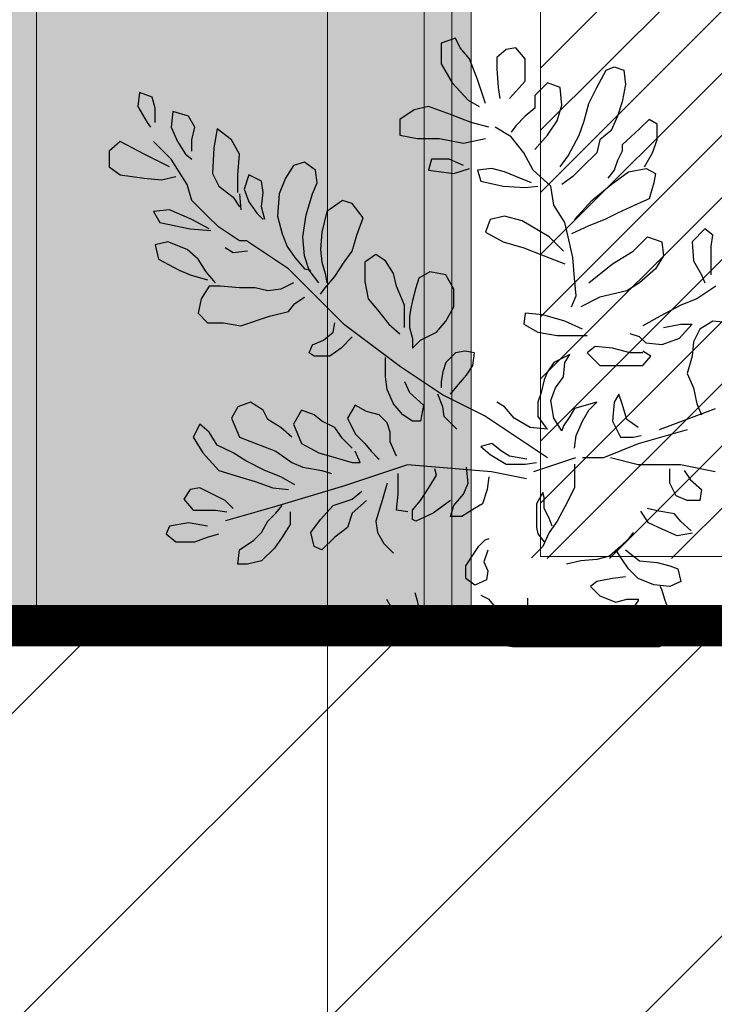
# Model space of a CAD drawing. Header units: centimetres. Extents: x 100159 to 737697, y -50084 to 234864.
# Tile 163 of 165: x 404478 to 404528, y -17889 to -17818. Entities that reach past the tile are written whole.
import ezdxf

# ---------------------------------------------------------------- set-up
doc = ezdxf.new("R2010")
doc.units = ezdxf.units.CM
doc.linetypes.add('ACAD_ISO10W100', pattern=[18, 12, -3, 0, -3])
doc.linetypes.add('CACHEX2', pattern=[19.05, 12.7, -6.35])
doc.layers.get('0').update_dxf_attribs({"lineweight": 5})
for name, color, linetype, lineweight in [('40', 8, 'CACHEX2', 5), ('DDL- MENUISERIES EXT', 8, 'Continuous', 5), ('DDL- STRUCTURE', 5, 'Continuous', 5), ('DDL-HACHURES', 252, 'Continuous', 13), ('DDL-HACHURES POCHAGE GRIS', 251, 'Continuous', 5), ('DDL-TRAIT AXES', 1, 'ACAD_ISO10W100', 5), ('DDL-TRAIT EPAIS', 7, 'Continuous', 5)]:
    doc.layers.add(name, color=color, linetype=linetype, lineweight=lineweight)
doc.layers.add('DDL- PAYSAGE', color=63, linetype='Continuous')

# ---------------------------------------------------------------- blocks, each defined once
blk = doc.blocks.new('fenetre facade est self')
h = blk.add_hatch(color=256)
h.dxf.hatch_style = 1
h.paths.add_polyline_path([(-1360.594, 8), (-1450.454, 8), (-1450.454, -353.858), (-1360.594, -353.858)])
at = {"layer": 'DDL- MENUISERIES EXT', "lineweight": 5, "true_color": 0x7aafdf}
h = blk.add_hatch(dxfattribs=at)
h.set_pattern_fill('ANSI31', color=143, angle=-1e-14)
h.paths.add_polyline_path([(-2052.073, 3), (-2188.079, 3), (-2188.079, -349), (-2052.073, -349)])
h.paths.add_polyline_path([(-1962.073, 3), (-2042.073, 3), (-2042.073, -349), (-1962.073, -349)])
h.paths.add_polyline_path([(-1772.073, 3.142), (-1952.073, 3.142), (-1952.073, -349), (-1772.073, -349)])
h.paths.add_polyline_path([(-1682.073, 3.116), (-1762.073, 3.116), (-1762.073, -349), (-1682.073, -349)])
h.paths.add_polyline_path([(-1557.454, 3.116), (-1672.073, 3.116), (-1672.073, -349), (-1557.454, -349)])
h.paths.add_polyline_path([(-1455.454, 3), (-1547.454, 3), (-1547.454, -349), (-1455.454, -349)])
h.paths.add_polyline_path([(-1122.044, 3), (-1355.594, 3), (-1355.594, -349), (-1122.044, -349)])
h.paths.add_polyline_path([(-948.044, 3.142), (-1112.044, 3.142), (-1112.044, -349), (-948.044, -349)])
h.paths.add_polyline_path([(-747.044, 3.142), (-938.044, 3.142), (-938.044, -349), (-747.044, -349)])
h.paths.add_polyline_path([(-557.044, 3.213), (-737.044, 3.213), (-737.044, -349), (-557.044, -349)])
h.paths.add_polyline_path([(-467.044, 3.142), (-547.044, 3.142), (-547.044, -349), (-467.044, -349)])
h.paths.add_polyline_path([(-277.044, 3.142), (-457.044, 3.142), (-457.044, -349), (-277.044, -349)])
h.paths.add_polyline_path([(-64.589, 3.142), (-267.044, 3.142), (-267.044, -349), (-64.589, -349)])
blk.add_lwpolyline([(-1450.454, 8), (-1360.594, 8), (-1360.594, -353.858), (-1450.454, -353.858)], close=True)
at = {"linetype": 'Continuous'}
for points in [[(-1117.044, -353.858), (-1117.044, 8), (-1360.594, 8), (-1360.594, -353.858)], [(-1122.044, -348.858), (-1122.044, 3), (-1355.594, 3), (-1355.594, -348.858)]]:
    blk.add_lwpolyline(points, close=True, dxfattribs=at)
blk = doc.blocks.new('ARBUST3')
at = {"color": 0}
for p, q in [((1.7325, 0.8809), (1.7391, 0.894)), ((1.7391, 0.894), (1.7588, 0.8875)), ((1.7588, 0.8875), (1.7588, 0.8589)), ((1.6426, 0.8655), (1.6558, 0.8809)), ((1.6558, 0.8809), (1.6689, 0.8787)), ((1.6689, 0.8787), (1.6821, 0.8677)), ((1.7194, 0.8655), (1.7325, 0.8809)), ((1.6426, 0.8348), (1.6426, 0.8655)), ((1.6821, 0.8677), (1.6821, 0.8523)), ((1.7084, 0.837), (1.7194, 0.8655)), ((1.7588, 0.8589), (1.7435, 0.8326)), ((1.5066, 0.8502), (1.5044, 0.8304)), ((1.5198, 0.8545), (1.5066, 0.8502)), ((1.5308, 0.8502), (1.5198, 0.8545)), ((1.5439, 0.826), (1.5308, 0.8502)), ((1.6821, 0.8523), (1.6799, 0.826)), ((1.5044, 0.8304), (1.5088, 0.8063)), ((1.5944, 0.826), (1.6119, 0.8326)), ((1.6119, 0.8326), (1.6294, 0.815)), ((1.6645, 0.8107), (1.6426, 0.8348)), ((1.6974, 0.8041), (1.7084, 0.837)), ((1.7435, 0.8326), (1.7216, 0.8085)), ((1.5549, 0.8041), (1.5439, 0.826)), ((1.5922, 0.8019), (1.5944, 0.826)), ((1.6799, 0.826), (1.6777, 0.8107)), ((2.158, 0.8128), (2.1755, 0.8194)), ((2.1755, 0.8194), (2.1777, 0.7997)), ((1.5088, 0.8063), (1.5154, 0.7865)), ((1.5615, 0.7799), (1.5549, 0.8041)), ((1.6294, 0.815), (1.6294, 0.7975)), ((1.7216, 0.8085), (1.7062, 0.7997)), ((2.1536, 0.7975), (2.158, 0.8128)), ((1.5987, 0.7799), (1.5922, 0.8019)), ((1.6294, 0.7975), (1.6426, 0.7865)), ((1.7457, 0.7887), (1.7764, 0.7997)), ((1.7764, 0.7997), (1.7961, 0.7953)), ((1.7961, 0.7953), (1.8159, 0.7821)), ((2.1076, 0.7865), (2.1295, 0.7931)), ((2.1295, 0.7931), (2.1317, 0.7711)), ((2.1536, 0.7777), (2.1536, 0.7975)), ((2.1777, 0.7997), (2.1646, 0.7777)), ((1.4606, 0.7755), (1.4715, 0.7821)), ((1.4606, 0.7536), (1.4606, 0.7755)), ((1.4715, 0.7821), (1.4847, 0.769)), ((1.5154, 0.7865), (1.5242, 0.7668)), ((1.568, 0.7602), (1.5615, 0.7799)), ((1.6119, 0.7602), (1.5987, 0.7799)), ((1.6426, 0.7865), (1.6558, 0.7733)), ((1.693, 0.7711), (1.7172, 0.7777)), ((1.7172, 0.7777), (1.7457, 0.7887)), ((1.8159, 0.7821), (1.8159, 0.7602)), ((2.0988, 0.7711), (2.1076, 0.7865)), ((2.1646, 0.7777), (2.1602, 0.7711)), ((1.4847, 0.769), (1.5088, 0.747)), ((1.5242, 0.7668), (1.5395, 0.7536)), ((1.6558, 0.7733), (1.6623, 0.7646)), ((1.6623, 0.758), (1.6843, 0.7711)), ((2.0483, 0.7536), (2.0681, 0.769)), ((2.0681, 0.769), (2.0725, 0.7426)), ((2.1032, 0.7536), (2.0988, 0.7711)), ((2.1317, 0.7711), (2.1229, 0.7514)), ((1.4671, 0.736), (1.4606, 0.7536)), ((1.5395, 0.7536), (1.5439, 0.736)), ((1.5834, 0.7316), (1.568, 0.7602)), ((1.6294, 0.7404), (1.6119, 0.7602)), ((1.6448, 0.736), (1.6623, 0.758)), ((1.7281, 0.7492), (1.6974, 0.7558)), ((1.761, 0.7558), (1.7281, 0.7492)), ((1.7917, 0.7558), (1.761, 0.7558)), ((1.8159, 0.7602), (1.7917, 0.7558)), ((2.0374, 0.7338), (2.0483, 0.7536)), ((2.1032, 0.7382), (2.1032, 0.7536)), ((2.1229, 0.7514), (2.1119, 0.7338)), ((2.1317, 0.7273), (2.1558, 0.7514)), ((2.169, 0.7338), (2.2019, 0.7514)), ((2.2019, 0.7514), (2.2172, 0.7382)), ((1.4781, 0.7163), (1.4671, 0.736)), ((1.5088, 0.747), (1.5088, 0.7382)), ((1.5088, 0.7382), (1.5154, 0.7251)), ((1.5439, 0.736), (1.5636, 0.7163)), ((1.6316, 0.7119), (1.6448, 0.736)), ((2.0725, 0.7426), (2.0747, 0.7075)), ((2.2172, 0.7382), (2.2172, 0.7163)), ((1.5154, 0.7251), (1.5198, 0.7119)), ((1.5944, 0.7163), (1.5834, 0.7316)), ((1.7281, 0.7185), (1.7479, 0.7273)), ((1.7479, 0.7273), (1.772, 0.7273)), ((1.772, 0.7273), (1.7764, 0.7119)), ((1.9321, 0.7119), (1.9475, 0.7229)), ((1.9475, 0.7229), (1.9628, 0.7185)), ((2.0396, 0.7053), (2.0374, 0.7338)), ((2.1119, 0.7338), (2.1032, 0.7273)), ((2.1097, 0.6921), (2.1317, 0.7273)), ((2.1339, 0.7163), (2.169, 0.7338)), ((1.4759, 0.7141), (1.4628, 0.7075)), ((1.4628, 0.7075), (1.465, 0.6943)), ((1.5, 0.7097), (1.4759, 0.7141)), ((1.5242, 0.6921), (1.5, 0.7097)), ((1.5198, 0.7119), (1.5286, 0.7009)), ((1.5636, 0.7163), (1.5768, 0.7031)), ((1.6075, 0.6899), (1.6316, 0.7119)), ((1.6558, 0.7031), (1.6711, 0.7097)), ((1.6711, 0.7097), (1.6887, 0.7141)), ((1.6887, 0.7141), (1.7084, 0.7119)), ((1.7084, 0.7119), (1.704, 0.6965)), ((1.7413, 0.7075), (1.7194, 0.7141)), ((1.7764, 0.7119), (1.7413, 0.7075)), ((1.9299, 0.6943), (1.9321, 0.7119)), ((1.9628, 0.7185), (1.9738, 0.7009)), ((2.0747, 0.7075), (2.0659, 0.6899)), ((2.2172, 0.7163), (2.2019, 0.7053)), ((1.465, 0.6943), (1.4715, 0.6724)), ((1.5768, 0.7031), (1.5922, 0.6921)), ((1.6338, 0.6943), (1.6558, 0.7031)), ((1.704, 0.6965), (1.6733, 0.6899)), ((1.9365, 0.679), (1.9299, 0.6943)), ((1.9738, 0.7009), (1.9825, 0.679)), ((2.0045, 0.6812), (2.0067, 0.6965)), ((2.0067, 0.6965), (2.0242, 0.7053)), ((2.0242, 0.7053), (2.0308, 0.6856)), ((2.0396, 0.6812), (2.0396, 0.7053)), ((2.1448, 0.6987), (2.1251, 0.7031)), ((2.169, 0.7009), (2.1448, 0.6987)), ((2.2019, 0.7053), (2.169, 0.7009)), ((1.5505, 0.6702), (1.5242, 0.6921)), ((1.6031, 0.6636), (1.6075, 0.6899)), ((1.6426, 0.6878), (1.6251, 0.6899)), ((1.6733, 0.6899), (1.6426, 0.6878)), ((2.0067, 0.6614), (2.0045, 0.6812)), ((2.0308, 0.6856), (2.0242, 0.668)), ((2.0659, 0.6899), (2.0461, 0.6746)), ((2.1032, 0.6702), (2.1097, 0.6921)), ((1.4715, 0.6724), (1.4913, 0.6636)), ((1.5746, 0.6439), (1.5505, 0.6702)), ((1.8817, 0.6658), (1.8948, 0.6702)), ((1.8948, 0.6702), (1.9167, 0.6548)), ((1.9453, 0.6504), (1.9365, 0.679)), ((1.9825, 0.679), (1.9847, 0.6483)), ((2.0242, 0.668), (2.0132, 0.6526)), ((2.0374, 0.679), (2.0352, 0.657)), ((2.0461, 0.6746), (2.0374, 0.6614)), ((2.0812, 0.6483), (2.1032, 0.6702)), ((1.4913, 0.6636), (1.5154, 0.6526)), ((1.5878, 0.6395), (1.6031, 0.6636)), ((1.8663, 0.6461), (1.8817, 0.6658)), ((1.9167, 0.6548), (1.9233, 0.6263)), ((2.0023, 0.6439), (2.0067, 0.6614)), ((2.1032, 0.6439), (2.1339, 0.657)), ((2.1339, 0.657), (2.1558, 0.6548)), ((2.1558, 0.6548), (2.147, 0.6395)), ((1.5154, 0.6526), (1.5329, 0.6439)), ((1.5329, 0.6439), (1.5549, 0.6351)), ((1.5834, 0.6197), (1.5878, 0.6395)), ((1.6097, 0.6197), (1.647, 0.6417)), ((1.647, 0.6417), (1.6711, 0.6483)), ((1.6711, 0.6483), (1.6909, 0.6439)), ((1.6909, 0.6439), (1.6974, 0.6263)), ((1.8751, 0.6219), (1.8663, 0.6461)), ((1.9496, 0.6197), (1.9453, 0.6504)), ((1.9847, 0.6483), (1.9782, 0.6241)), ((2.0132, 0.6526), (2.0045, 0.6439)), ((2.066, 0.6335), (2.0812, 0.6483)), ((2.079, 0.6307), (2.1032, 0.6439)), ((2.147, 0.6395), (2.1054, 0.6307)), ((1.3838, 0.6219), (1.3948, 0.6307)), ((1.3948, 0.6307), (1.4123, 0.6131)), ((1.5549, 0.6351), (1.579, 0.6241)), ((1.6974, 0.6263), (1.6733, 0.6131)), ((1.9233, 0.6263), (1.9255, 0.6022)), ((2.0371, 0.6142), (2.066, 0.6335)), ((2.1054, 0.6307), (2.0768, 0.6285)), ((1.386, 0.6066), (1.3838, 0.6219)), ((1.4123, 0.6131), (1.4101, 0.5868)), ((1.454, 0.6131), (1.4518, 0.5934)), ((1.4737, 0.6197), (1.454, 0.6131)), ((1.4935, 0.6), (1.4737, 0.6197)), ((1.5768, 0.5912), (1.5834, 0.6197)), ((1.59, 0.6), (1.6097, 0.6197)), ((1.6733, 0.6131), (1.6448, 0.6044)), ((1.8817, 0.6), (1.8751, 0.6219)), ((1.9475, 0.5934), (1.9496, 0.6197)), ((1.9695, 0.5755), (2.0274, 0.6142)), ((1.9782, 0.6241), (1.9716, 0.6066)), ((2.0274, 0.6142), (2.0371, 0.6142)), ((2.1097, 0.6022), (2.1361, 0.6131)), ((2.1361, 0.6131), (2.1536, 0.6088)), ((1.386, 0.589), (1.386, 0.6066)), ((1.522, 0.5824), (1.4935, 0.6)), ((1.6448, 0.6044), (1.6163, 0.5934)), ((1.8926, 0.5846), (1.8817, 0.6)), ((1.9255, 0.6022), (1.9233, 0.5846)), ((1.9716, 0.6066), (1.9606, 0.5912)), ((2.0264, 0.6), (2.0461, 0.5978)), ((2.0461, 0.5978), (2.0571, 0.6044)), ((2.0944, 0.589), (2.1097, 0.6022)), ((2.1536, 0.6088), (2.1492, 0.589)), ((1.386, 0.5671), (1.386, 0.589)), ((1.4101, 0.5868), (1.3992, 0.5671)), ((1.4518, 0.5934), (1.4628, 0.5758)), ((1.5746, 0.5627), (1.5768, 0.5912)), ((1.6163, 0.5934), (1.5878, 0.5824)), ((1.8246, 0.5692), (1.8356, 0.5868)), ((1.8356, 0.5868), (1.8488, 0.5956)), ((1.8488, 0.5956), (1.8641, 0.5846)), ((1.9409, 0.5736), (1.9475, 0.5934)), ((1.9606, 0.5912), (1.9475, 0.5758)), ((2.0834, 0.5714), (2.0944, 0.589)), ((2.1492, 0.589), (2.1207, 0.5736)), ((1.4628, 0.5758), (1.4847, 0.5561)), ((1.5549, 0.5561), (1.522, 0.5824)), ((1.7523, 0.5671), (1.7742, 0.5714)), ((1.7742, 0.5714), (1.7895, 0.5627)), ((1.8641, 0.5846), (1.8641, 0.5583)), ((1.9058, 0.5649), (1.8926, 0.5846)), ((1.9233, 0.5846), (1.9189, 0.5692)), ((1.9277, 0.5561), (1.9409, 0.5736)), ((1.9475, 0.5758), (1.9387, 0.5736)), ((1.9405, 0.5465), (1.9695, 0.5755)), ((2.0703, 0.5561), (2.0834, 0.5714)), ((2.1207, 0.5736), (2.1054, 0.5671)), ((1.3992, 0.5671), (1.3948, 0.5561)), ((1.5724, 0.5385), (1.5746, 0.5627)), ((1.7413, 0.5473), (1.7523, 0.5671)), ((1.7895, 0.5627), (1.7939, 0.5495)), ((1.8202, 0.5517), (1.8246, 0.5692)), ((1.8641, 0.5583), (1.8597, 0.5341)), ((1.9189, 0.5495), (1.9058, 0.5649)), ((1.9189, 0.5692), (1.9167, 0.5561)), ((2.1054, 0.5671), (2.0812, 0.5605)), ((1.3794, 0.5517), (1.4057, 0.5341)), ((1.4847, 0.5561), (1.5022, 0.5451)), ((1.5022, 0.5451), (1.5395, 0.5363)), ((1.7413, 0.5232), (1.7413, 0.5473)), ((1.7939, 0.5495), (1.7983, 0.5319)), ((1.8093, 0.5254), (1.8202, 0.5517)), ((1.8922, 0.4982), (1.9405, 0.5465)), ((1.9255, 0.5407), (1.9189, 0.5495)), ((1.9628, 0.5561), (1.9803, 0.5473)), ((1.9803, 0.5473), (1.9979, 0.5451)), ((1.9979, 0.5451), (2.0154, 0.5495)), ((2.0154, 0.5495), (2.0374, 0.5495)), ((2.0374, 0.5495), (2.0637, 0.5517)), ((2.0637, 0.5517), (2.079, 0.5517)), ((2.079, 0.5517), (2.09, 0.5341)), ((1.4057, 0.5341), (1.4277, 0.5254)), ((1.5395, 0.5363), (1.5658, 0.5232)), ((1.579, 0.5232), (1.5724, 0.5385)), ((1.7983, 0.5319), (1.8005, 0.521)), ((1.8597, 0.5341), (1.8466, 0.5188)), ((1.9606, 0.5276), (1.9475, 0.5363)), ((2.09, 0.5341), (2.0944, 0.5144)), ((1.4277, 0.5254), (1.4562, 0.51)), ((1.7523, 0.5034), (1.7413, 0.5232)), ((1.8005, 0.521), (1.8027, 0.51)), ((1.8093, 0.5078), (1.8093, 0.5254)), ((1.8466, 0.5188), (1.8312, 0.499)), ((1.9694, 0.5166), (1.9606, 0.5276)), ((1.3597, 0.5012), (1.3838, 0.5034)), ((1.3838, 0.5034), (1.4014, 0.4924)), ((1.4562, 0.51), (1.4803, 0.4968)), ((1.5636, 0.4924), (1.5878, 0.5034)), ((1.5878, 0.5034), (1.6185, 0.5122)), ((1.6185, 0.5122), (1.6426, 0.5144)), ((1.6426, 0.5144), (1.6448, 0.499)), ((1.7654, 0.488), (1.7523, 0.5034)), ((1.8027, 0.51), (1.8027, 0.4946)), ((1.8093, 0.4946), (1.8093, 0.5078)), ((1.9957, 0.51), (1.9694, 0.5166)), ((2.0352, 0.4968), (1.9957, 0.51)), ((2.0944, 0.5144), (2.0812, 0.5012)), ((1.4014, 0.4924), (1.4101, 0.4749)), ((1.4123, 0.499), (1.4299, 0.4793)), ((1.4277, 0.499), (1.4123, 0.499)), ((1.4518, 0.4946), (1.4277, 0.499)), ((1.6448, 0.499), (1.6251, 0.488)), ((1.8027, 0.4946), (1.7983, 0.4793)), ((1.8312, 0.499), (1.8159, 0.4859)), ((1.8535, 0.4692), (1.8922, 0.4982)), ((1.908, 0.488), (1.9058, 0.5012)), ((2.0593, 0.5012), (2.0352, 0.4968)), ((2.0812, 0.5012), (2.0593, 0.5012)), ((1.4299, 0.4793), (1.454, 0.4705)), ((1.4759, 0.4727), (1.4847, 0.4815)), ((1.4847, 0.4815), (1.4979, 0.4859)), ((1.5768, 0.4837), (1.5571, 0.4837)), ((1.5987, 0.4837), (1.5768, 0.4837)), ((1.6251, 0.488), (1.5987, 0.4837)), ((1.7874, 0.4771), (1.7654, 0.488)), ((1.7983, 0.4661), (1.7874, 0.4771)), ((1.7983, 0.4793), (1.7983, 0.4661)), ((1.8817, 0.4815), (1.897, 0.4661)), ((1.9211, 0.4771), (1.908, 0.488)), ((1.9365, 0.4705), (1.9211, 0.4771)), ((1.4101, 0.4749), (1.4123, 0.4551)), ((1.454, 0.4705), (1.4759, 0.4727)), ((1.4979, 0.4595), (1.522, 0.4661)), ((1.522, 0.4661), (1.5461, 0.4683)), ((1.5461, 0.4683), (1.5571, 0.4595)), ((1.8149, 0.4402), (1.8535, 0.4692)), ((1.897, 0.4661), (1.9124, 0.4551)), ((1.9409, 0.4595), (1.9365, 0.4705)), ((1.4123, 0.4551), (1.4189, 0.431)), ((1.4693, 0.4551), (1.4803, 0.4617)), ((1.4803, 0.442), (1.4693, 0.4551)), ((1.4803, 0.4595), (1.4979, 0.4595)), ((1.5571, 0.4595), (1.5395, 0.442)), ((1.5812, 0.4573), (1.6031, 0.4464)), ((1.5878, 0.4464), (1.5812, 0.4573)), ((1.7128, 0.4595), (1.7259, 0.4617)), ((1.715, 0.442), (1.7128, 0.4595)), ((1.7259, 0.4617), (1.7391, 0.4595)), ((1.7391, 0.4595), (1.7523, 0.4464)), ((1.8356, 0.442), (1.8356, 0.4529)), ((1.9124, 0.4551), (1.9343, 0.4551)), ((1.9343, 0.4551), (1.9409, 0.4595)), ((1.5088, 0.442), (1.4803, 0.442)), ((1.5395, 0.442), (1.5088, 0.442)), ((1.59, 0.4266), (1.5878, 0.4464)), ((1.6031, 0.4464), (1.6119, 0.4332)), ((1.7237, 0.4288), (1.715, 0.442)), ((1.7523, 0.4464), (1.7566, 0.4332)), ((1.757, 0.4015), (1.8149, 0.4402)), ((1.8356, 0.4266), (1.8356, 0.442)), ((1.4189, 0.431), (1.4101, 0.4112)), ((1.6009, 0.4112), (1.59, 0.4266)), ((1.6119, 0.4332), (1.6163, 0.4222)), ((1.6163, 0.4222), (1.6207, 0.4047)), ((1.7347, 0.4156), (1.7237, 0.4288)), ((1.7566, 0.4332), (1.7588, 0.42)), ((1.8334, 0.409), (1.8356, 0.4266)), ((1.4101, 0.4112), (1.4057, 0.3893)), ((1.6075, 0.3937), (1.6009, 0.4112)), ((1.7457, 0.4025), (1.7347, 0.4156)), ((1.7588, 0.42), (1.7588, 0.4112)), ((1.8093, 0.42), (1.8027, 0.4047)), ((1.8246, 0.3893), (1.8334, 0.409)), ((1.5088, 0.3893), (1.5132, 0.4025)), ((1.5132, 0.4025), (1.5198, 0.3915)), ((1.6207, 0.4047), (1.6251, 0.3915)), ((1.699, 0.3725), (1.757, 0.4015)), ((1.7566, 0.3849), (1.7632, 0.4025)), ((1.8027, 0.4047), (1.783, 0.3871)), ((1.3803, 0.3822), (1.4575, 0.3532)), ((1.4057, 0.3893), (1.3992, 0.3739)), ((1.5022, 0.3673), (1.5088, 0.3893)), ((1.5198, 0.3915), (1.522, 0.3652)), ((1.5439, 0.3915), (1.5746, 0.3827)), ((1.5549, 0.3805), (1.5439, 0.3915)), ((1.5746, 0.3827), (1.5812, 0.3717)), ((1.6031, 0.3695), (1.6075, 0.3937)), ((1.6251, 0.3915), (1.6251, 0.3717)), ((1.658, 0.3695), (1.6711, 0.3849)), ((1.6711, 0.3849), (1.6821, 0.3915)), ((1.7545, 0.3717), (1.7566, 0.3849)), ((1.783, 0.3871), (1.7874, 0.3652)), ((1.8115, 0.3739), (1.8246, 0.3893)), ((1.8619, 0.3783), (1.8773, 0.3871)), ((1.8773, 0.3871), (1.8882, 0.3695)), ((2.0045, 0.3805), (2.022, 0.3915)), ((2.022, 0.3915), (2.0396, 0.3849)), ((2.0396, 0.3849), (2.0483, 0.3695)), ((1.4869, 0.3564), (1.5022, 0.3673)), ((1.5636, 0.3652), (1.5549, 0.3805)), ((1.5812, 0.3717), (1.59, 0.3586)), ((1.5922, 0.352), (1.6031, 0.3695)), ((1.6121, 0.3145), (1.699, 0.3725)), ((1.6251, 0.3717), (1.6141, 0.3564)), ((1.636, 0.3564), (1.658, 0.3695)), ((1.7369, 0.3542), (1.7545, 0.3717)), ((1.7983, 0.3652), (1.8115, 0.3739)), ((1.8334, 0.363), (1.8444, 0.3739)), ((1.8444, 0.3739), (1.8619, 0.3783)), ((1.8882, 0.3695), (1.8773, 0.3476)), ((1.9233, 0.3652), (1.9343, 0.3739)), ((1.9343, 0.3739), (1.9518, 0.3805)), ((1.9518, 0.3805), (1.9628, 0.3608)), ((1.9803, 0.3564), (1.9979, 0.3673)), ((1.9979, 0.3673), (2.0045, 0.3805)), ((2.0483, 0.3695), (2.0374, 0.3432)), ((1.522, 0.3652), (1.511, 0.3432)), ((1.5724, 0.3454), (1.5636, 0.3652)), ((1.59, 0.3586), (1.5922, 0.352)), ((1.6119, 0.3542), (1.636, 0.3564)), ((1.6141, 0.3564), (1.6119, 0.3542)), ((1.7874, 0.3652), (1.7983, 0.3652)), ((1.829, 0.3498), (1.8334, 0.363)), ((1.8948, 0.341), (1.9058, 0.3564)), ((1.9058, 0.3564), (1.9233, 0.3652)), ((1.9628, 0.3608), (1.9518, 0.3344)), ((1.965, 0.3432), (1.9803, 0.3564)), ((2.079, 0.3498), (2.0922, 0.3608)), ((2.0922, 0.3608), (2.101, 0.3432)), ((1.4189, 0.3532), (1.4865, 0.3339)), ((1.4935, 0.3432), (1.4825, 0.3454)), ((1.511, 0.3432), (1.4935, 0.3432)), ((1.5746, 0.3278), (1.5724, 0.3454)), ((1.829, 0.3366), (1.829, 0.3498)), ((1.8773, 0.3476), (1.8641, 0.3344)), ((1.8817, 0.3278), (1.8948, 0.341)), ((2.0374, 0.3432), (2.0089, 0.3322)), ((2.0681, 0.3322), (2.079, 0.3498)), ((2.101, 0.3432), (2.0878, 0.3213)), ((1.4865, 0.3339), (1.5348, 0.3145)), ((1.6755, 0.3235), (1.6887, 0.3344)), ((1.6887, 0.3344), (1.704, 0.33)), ((1.704, 0.33), (1.6909, 0.3191)), ((1.8202, 0.3169), (1.829, 0.3366)), ((1.8641, 0.3344), (1.8553, 0.3235)), ((1.9518, 0.3344), (1.9277, 0.3213)), ((2.0089, 0.3322), (1.9869, 0.3235)), ((2.0461, 0.3213), (2.0681, 0.3322)), ((1.4865, 0.3049), (1.5251, 0.3145)), ((1.5348, 0.3145), (1.5638, 0.3145)), ((1.5734, 0.3145), (1.6314, 0.2952)), ((1.6404, 0.3125), (1.6645, 0.3169)), ((1.6645, 0.3169), (1.6755, 0.3235)), ((1.6909, 0.3191), (1.6689, 0.3059)), ((1.8466, 0.3147), (1.8444, 0.3125)), ((1.8553, 0.3235), (1.8466, 0.3147)), ((1.8707, 0.3081), (1.8773, 0.3235)), ((1.9036, 0.3147), (1.8817, 0.3081)), ((1.9277, 0.3213), (1.9036, 0.3147)), ((1.9869, 0.3235), (1.965, 0.3081)), ((2.0286, 0.3103), (2.0461, 0.3213)), ((2.0878, 0.3213), (2.0659, 0.2971)), ((1.3803, 0.2952), (1.4285, 0.3049)), ((1.4285, 0.3049), (1.4865, 0.3049)), ((1.443, 0.2796), (1.443, 0.2993)), ((1.5746, 0.3059), (1.5746, 0.273)), ((1.6426, 0.3059), (1.6272, 0.3081)), ((1.6689, 0.3059), (1.6426, 0.3059)), ((1.6893, 0.2952), (1.8053, 0.3049)), ((1.7216, 0.2796), (1.7237, 0.3015)), ((1.7654, 0.2905), (1.7676, 0.2993)), ((1.8053, 0.3049), (1.8922, 0.2759)), ((1.8817, 0.3081), (1.8707, 0.3081)), ((1.9496, 0.3015), (1.9233, 0.2971)), ((1.965, 0.3081), (1.9496, 0.3015)), ((2.0023, 0.2971), (2.0286, 0.3103)), ((1.4233, 0.2971), (1.4145, 0.284)), ((1.641, 0.2855), (1.6893, 0.2952)), ((1.693, 0.2883), (1.6952, 0.2708)), ((1.7742, 0.2752), (1.7654, 0.2905)), ((1.8181, 0.2796), (1.8181, 0.2927)), ((1.9233, 0.2971), (1.9102, 0.2927)), ((1.9606, 0.2774), (1.9803, 0.2883)), ((1.9803, 0.2883), (2.0023, 0.2971)), ((2.0374, 0.2883), (2.0154, 0.2818)), ((2.0659, 0.2971), (2.0374, 0.2883)), ((1.4145, 0.284), (1.3992, 0.2708)), ((1.4343, 0.262), (1.443, 0.2796)), ((1.5746, 0.273), (1.5878, 0.2466)), ((1.7281, 0.2642), (1.7216, 0.2796)), ((1.7874, 0.2554), (1.7742, 0.2752)), ((1.8181, 0.2642), (1.8181, 0.2796)), ((1.8334, 0.2796), (1.84, 0.2554)), ((1.8922, 0.2759), (1.9888, 0.2469)), ((1.9913, 0.273), (1.9694, 0.2708)), ((2.0154, 0.2818), (1.9913, 0.273)), ((2.079, 0.2664), (2.0922, 0.273)), ((2.0922, 0.273), (2.1054, 0.2708)), ((1.3992, 0.2708), (1.4014, 0.2554)), ((1.4189, 0.2554), (1.4343, 0.262)), ((1.6163, 0.2598), (1.6185, 0.2664)), ((1.6163, 0.2532), (1.6163, 0.2598)), ((1.6185, 0.2664), (1.6272, 0.251)), ((1.6952, 0.2708), (1.7018, 0.251)), ((1.7413, 0.2488), (1.7281, 0.2642)), ((1.8202, 0.2423), (1.8181, 0.2642)), ((1.8817, 0.2576), (1.8685, 0.2686)), ((2.0571, 0.2554), (2.079, 0.2664)), ((2.1054, 0.2708), (2.1141, 0.2576)), ((1.4014, 0.2554), (1.4189, 0.2554)), ((1.5878, 0.2466), (1.5987, 0.2269)), ((1.6163, 0.2445), (1.6163, 0.2532)), ((1.6272, 0.251), (1.6272, 0.2401)), ((1.7018, 0.251), (1.7128, 0.2445)), ((1.7457, 0.2335), (1.7413, 0.2488)), ((1.7457, 0.2554), (1.7698, 0.2379)), ((1.7983, 0.2423), (1.7874, 0.2554)), ((1.84, 0.2554), (1.8488, 0.2269)), ((1.8619, 0.2554), (1.8817, 0.2379)), ((1.908, 0.2488), (1.8817, 0.2576)), ((1.9255, 0.2291), (1.908, 0.2488)), ((1.9869, 0.2379), (1.9782, 0.2488)), ((1.9888, 0.2469), (2.0564, 0.2275)), ((2.0461, 0.2445), (2.0571, 0.2554)), ((2.1141, 0.2576), (2.101, 0.2423)), ((1.4277, 0.2264), (1.4367, 0.2371)), ((1.4367, 0.2371), (1.4581, 0.2407)), ((1.4581, 0.2407), (1.4742, 0.2443)), ((1.4725, 0.2246), (1.4832, 0.2407)), ((1.6053, 0.2203), (1.6097, 0.2313)), ((1.6097, 0.2313), (1.6163, 0.2445)), ((1.6272, 0.2401), (1.6272, 0.2181)), ((1.7128, 0.2445), (1.7303, 0.2335)), ((1.7303, 0.2335), (1.7457, 0.2335)), ((1.7698, 0.2379), (1.7939, 0.2269)), ((1.7983, 0.2291), (1.7983, 0.2423)), ((1.8049, 0.2401), (1.8202, 0.2423)), ((1.8817, 0.2379), (1.8882, 0.2181)), ((1.9672, 0.2401), (1.9672, 0.2225)), ((1.9979, 0.2269), (1.9869, 0.2379)), ((2.0703, 0.2423), (2.0549, 0.2401)), ((2.101, 0.2423), (2.0703, 0.2423)), ((1.4134, 0.2138), (1.4277, 0.2264)), ((1.4528, 0.2156), (1.4725, 0.2246)), ((1.5987, 0.2269), (1.6097, 0.2115)), ((1.6272, 0.2181), (1.6251, 0.2093)), ((1.7939, 0.2269), (1.7983, 0.2291)), ((1.8488, 0.2269), (1.8466, 0.2115)), ((1.8882, 0.2181), (1.9058, 0.2049)), ((1.9387, 0.2115), (1.9255, 0.2291)), ((1.9672, 0.2225), (1.9782, 0.2049)), ((2.0067, 0.2115), (1.9979, 0.2269)), ((2.0812, 0.2203), (2.1076, 0.2247)), ((2.1076, 0.2247), (2.1339, 0.2203)), ((2.1339, 0.2203), (2.1383, 0.2093)), ((1.4116, 0.2102), (1.4331, 0.2067)), ((1.4331, 0.2067), (1.4528, 0.2156)), ((1.4935, 0.2115), (1.5, 0.2028)), ((1.6097, 0.2115), (1.6185, 0.1918)), ((1.6251, 0.2093), (1.6163, 0.1984)), ((1.8466, 0.2115), (1.8378, 0.1962)), ((1.9058, 0.2049), (1.9233, 0.1874)), ((1.9343, 0.1918), (1.9387, 0.2115)), ((1.9782, 0.2049), (1.9891, 0.1896)), ((2.0176, 0.2006), (2.0067, 0.2115)), ((2.0812, 0.2049), (2.0659, 0.2093)), ((2.0988, 0.1984), (2.0812, 0.2049)), ((2.1383, 0.2093), (2.1251, 0.1984)), ((1.5, 0.2028), (1.511, 0.1918)), ((1.511, 0.1918), (1.5264, 0.1786)), ((1.6185, 0.1918), (1.6338, 0.1764)), ((1.698, 0.2013), (1.6926, 0.2031)), ((1.7069, 0.1923), (1.698, 0.2013)), ((1.7141, 0.1816), (1.7069, 0.1923)), ((1.8378, 0.1962), (1.8246, 0.183)), ((1.9233, 0.1874), (1.9343, 0.1918)), ((2.0374, 0.1874), (2.0176, 0.2006)), ((2.1251, 0.1984), (2.0988, 0.1984)), ((1.5044, 0.1874), (1.4847, 0.172)), ((1.5088, 0.1742), (1.5176, 0.1874)), ((1.5264, 0.1786), (1.5439, 0.1742)), ((1.6944, 0.187), (1.6998, 0.1708)), ((1.7248, 0.1655), (1.7141, 0.1816)), ((1.9891, 0.1896), (2.0067, 0.172)), ((2.0396, 0.1676), (2.0374, 0.1874)), ((1.443, 0.1654), (1.4321, 0.1611)), ((1.4606, 0.1698), (1.443, 0.1654)), ((1.4847, 0.172), (1.4606, 0.1698)), ((1.5, 0.1611), (1.5088, 0.1742)), ((1.5439, 0.1742), (1.5658, 0.172)), ((1.5658, 0.172), (1.5856, 0.1676)), ((1.6998, 0.1708), (1.6944, 0.1583)), ((1.7248, 0.1476), (1.7248, 0.1655)), ((2.0067, 0.172), (2.0264, 0.1676)), ((2.0264, 0.1676), (2.0396, 0.1676)), ((1.4321, 0.1611), (1.4277, 0.1435)), ((1.4869, 0.1479), (1.5, 0.1611)), ((1.5044, 0.1501), (1.522, 0.1479)), ((1.6944, 0.1583), (1.6962, 0.1458)), ((1.4277, 0.1435), (1.443, 0.1369)), ((1.443, 0.1369), (1.465, 0.1391)), ((1.454, 0.1325), (1.4562, 0.1369)), ((1.465, 0.1391), (1.4869, 0.1479)), ((1.522, 0.1479), (1.5439, 0.1435)), ((1.5527, 0.1369), (1.5395, 0.1237)), ((1.5439, 0.1435), (1.5527, 0.1369)), ((1.6962, 0.1458), (1.7123, 0.1386)), ((1.7123, 0.1386), (1.7248, 0.1476)), ((1.4496, 0.1172), (1.454, 0.1325)), ((1.5395, 0.1237), (1.5176, 0.115)), ((1.6926, 0.1189), (1.7034, 0.1243)), ((1.7911, 0.1153), (1.7946, 0.1278)), ((1.4452, 0.1062), (1.4496, 0.1172)), ((1.4869, 0.1194), (1.4869, 0.1172)), ((1.5022, 0.1194), (1.4869, 0.1194)), ((1.4869, 0.1172), (1.4913, 0.1106)), ((1.4913, 0.1106), (1.4979, 0.1018)), ((1.5176, 0.115), (1.5022, 0.1194)), ((1.6389, 0.1081), (1.6389, 0.1207)), ((1.6837, 0.1081), (1.6926, 0.1189)), ((1.7893, 0.1046), (1.7911, 0.1153)), ((1.8197, 0.0938), (1.834, 0.1189)), ((1.4496, 0.093), (1.4452, 0.1062)), ((1.4979, 0.1018), (1.511, 0.0908)), ((1.5763, 0.0867), (1.5834, 0.0992)), ((1.5852, 0.0992), (1.5834, 0.0884)), ((1.5834, 0.0992), (1.5852, 0.0992)), ((1.6353, 0.0938), (1.6389, 0.1081)), ((1.6765, 0.101), (1.6837, 0.1081)), ((1.6837, 0.0849), (1.6765, 0.101)), ((1.7051, 0.0974), (1.7123, 0.0902)), ((1.7535, 0.1081), (1.7499, 0.092)), ((1.7767, 0.0884), (1.7893, 0.1046)), ((1.8573, 0.0974), (1.8519, 0.0867)), ((1.8662, 0.1081), (1.8573, 0.0974)), ((1.4116, 0.0831), (1.4152, 0.0705)), ((1.4606, 0.0821), (1.4496, 0.093)), ((1.4737, 0.0755), (1.4606, 0.0821)), ((1.511, 0.0908), (1.511, 0.0777)), ((1.5691, 0.0741), (1.5763, 0.0867)), ((1.5834, 0.0884), (1.587, 0.0777)), ((1.6067, 0.0902), (1.6103, 0.0795)), ((1.6246, 0.0777), (1.6353, 0.0938)), ((1.7123, 0.0902), (1.7123, 0.0795)), ((1.7499, 0.092), (1.7606, 0.0813)), ((1.7982, 0.0831), (1.8036, 0.0741)), ((1.8269, 0.0813), (1.8197, 0.0938)), ((1.8519, 0.0867), (1.8573, 0.0795)), ((2.1723, 0.0729), (2.2496, 0.0826)), ((1.383, 0.0777), (1.3901, 0.0741)), ((1.3901, 0.0741), (1.3973, 0.067)), ((1.4152, 0.0705), (1.4152, 0.0652)), ((1.4869, 0.0733), (1.4737, 0.0755)), ((1.5066, 0.0733), (1.4869, 0.0733)), ((1.511, 0.0777), (1.5066, 0.0733)), ((1.5279, 0.0759), (1.5315, 0.0687)), ((1.5315, 0.0687), (1.5405, 0.0616)), ((1.5602, 0.0652), (1.5691, 0.0741)), ((1.587, 0.0777), (1.5852, 0.0687)), ((1.5852, 0.0687), (1.5906, 0.0616)), ((1.6103, 0.0795), (1.6103, 0.067)), ((1.6514, 0.0795), (1.6568, 0.0687)), ((1.6568, 0.0687), (1.6604, 0.0616)), ((1.7123, 0.0795), (1.7141, 0.0705)), ((1.728, 0.0632), (1.8922, 0.0729)), ((1.7606, 0.0813), (1.7678, 0.0723)), ((1.8322, 0.0652), (1.8269, 0.0813)), ((1.8922, 0.0729), (1.9791, 0.0729)), ((1.9791, 0.0729), (2.095, 0.0729)), ((2.095, 0.0729), (2.1723, 0.0729)), ((1.303, 0.0536), (1.4382, 0.0632)), ((1.4382, 0.0632), (1.4575, 0.0536)), ((1.6103, 0.067), (1.6157, 0.0616)), ((1.6604, 0.0536), (1.728, 0.0632)), ((1.4575, 0.0536), (1.5445, 0.0536)), ((1.5445, 0.0536), (1.6604, 0.0536))]:
    blk.add_line(p, q, dxfattribs=at)
blk = doc.blocks.new('veget facade ouest self')
at = {"layer": 'DDL- PAYSAGE', "lineweight": 0, "xscale": -52.31091090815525, "yscale": 52.31091090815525, "zscale": 52.31091090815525, "rotation": 270}
blk.add_blockref('ARBUST3', (-4.319, -960.313), dxfattribs=at)
blk = doc.blocks.new('*U184')
h = blk.add_hatch(color=256)
h.dxf.hatch_style = 1
h.paths.add_polyline_path([(-180.929, 0.997), (-180.929, -1.003), (180.929, -0.997), (180.929, 1.003)])
at = {"layer": 'DDL-TRAIT EPAIS'}
blk.add_lwpolyline([(-180.929, 0.997), (-180.929, -1.003), (180.929, -0.997), (180.929, 1.003)], close=True, dxfattribs=at)
blk = doc.blocks.new('*U185')
at = {"color": 0, "linetype": 'ByBlock', "lineweight": -2, "transparency": 16777216}
for p in [(0, -840), (0, -870)]:
    blk.add_blockref('*U184', p, dxfattribs=at)

msp = doc.modelspace()

# ---------------------------------------------------------------- hatches: boundary and pattern name
at = {"layer": 'DDL-HACHURES'}
h = msp.add_hatch(dxfattribs=at)
h.set_pattern_fill('ANSI31', color=256, scale=5, angle=180)
h.set_pattern_definition([(315, (487101.846, -21236.112), (11.2253202, 11.2253202), [])])
edge = h.paths.add_edge_path()
edge.add_line((428241.223, -20411.342), (430732.326, -20411.377))
edge.add_line((430732.326, -20411.377), (430732.469, -20542.781))
edge.add_line((430732.469, -20542.781), (430771.842, -20569.512))
edge.add_line((430771.842, -20569.512), (430771.842, -20447.377))
edge.add_line((430771.842, -20447.377), (431572.594, -20447.377))
edge.add_line((431572.594, -20447.377), (431572.594, -20557.358))
edge.add_line((431572.594, -20557.358), (431592.594, -20570.936))
edge.add_line((431592.594, -20570.936), (431592.594, -20447.377))
edge.add_line((431592.594, -20447.377), (431852.489, -20447.377))
edge.add_line((431852.489, -20447.377), (431852.489, -20557.286))
edge.add_line((431852.489, -20557.286), (431872.594, -20570.512))
edge.add_line((431872.594, -20570.512), (431872.594, -20447.377))
edge.add_line((431872.594, -20447.377), (432672.944, -20447.377))
edge.add_line((432672.944, -20447.377), (432672.944, -20556.215))
edge.add_line((432672.944, -20556.215), (432712.53, -20583.09))
edge.add_line((432712.53, -20583.09), (432712.53, -20413.377))
edge.add_line((432712.53, -20413.377), (432730.53, -20413.377))
edge.add_line((432730.53, -20413.377), (432730.53, -20431.377))
edge.add_line((432730.53, -20431.377), (432952.464, -20432.308))
edge.add_line((432952.464, -20432.308), (432952.464, -20471.377))
edge.add_line((432952.464, -20471.377), (432972.464, -20471.377))
edge.add_line((432972.464, -20471.377), (432972.464, -20431.377))
edge.add_line((432972.464, -20431.377), (433251.467, -20430.076))
edge.add_line((433251.467, -20430.076), (433251.467, -20605.165))
edge.add_line((433251.467, -20605.165), (433271.467, -20596.83))
edge.add_line((433271.467, -20596.83), (433271.467, -20431.377))
edge.add_line((433271.467, -20431.377), (433772.53, -20431.377))
edge.add_line((433772.53, -20431.377), (433772.53, -20596.83))
edge.add_line((433772.53, -20596.83), (433792.53, -20603.864))
edge.add_line((433792.53, -20603.864), (433792.53, -20431.377))
edge.add_line((433792.53, -20431.377), (433812.532, -20431.377))
edge.add_line((433812.532, -20431.377), (433812.532, -20471.377))
edge.add_line((433812.532, -20471.377), (433832.532, -20471.377))
edge.add_line((433832.532, -20471.377), (433832.532, -20411.377))
edge.add_line((433832.532, -20411.377), (434044.531, -20411.377))
edge.add_line((434044.531, -20411.377), (434044.531, -20426.377))
edge.add_line((434044.531, -20426.377), (435404.807, -20480.764))
edge.add_line((435404.807, -20480.764), (435404.807, -20469.769))
edge.add_line((435404.807, -20469.769), (435547.248, -20477.825))
edge.add_line((435547.248, -20477.825), (435546.926, -20489.675))
edge.add_line((435546.926, -20489.675), (437193.368, -20551.115))
edge.add_line((437193.368, -20551.115), (437732.1, -20616.411))
edge.add_line((437732.1, -20616.411), (437732.1, -20631.411))
edge.add_line((437732.1, -20631.411), (438339.416, -20630.913))
edge.add_line((438339.416, -20630.913), (438339.416, -20615.913))
edge.add_line((438339.416, -20615.913), (438805.023, -20610.193))
edge.add_line((438805.023, -20610.193), (438811.747, -21068.427))
edge.add_line((438811.747, -21068.427), (421995.953, -21014.17))
edge.add_line((421995.953, -21014.17), (423667.654, -20634.342))
edge.add_arc((423727.96, -20641.842), 60.77, 172.91073, 187.08927)
edge.add_arc((424337.298, -76079283.802), 76058634.463, 89.99949554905, 90.00050445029, ccw=False)
edge.add_line((425006.944, -20649.342), (425006.944, -20612.039))
edge.add_line((425006.944, -20612.039), (425953.543, -20512.039))
edge.add_line((425953.543, -20512.039), (428241.223, -20411.342))
h = msp.add_hatch(dxfattribs=at)
h.set_pattern_fill('ANSI31', color=256, scale=5, angle=450)
h.set_pattern_definition([(225, (346965.303, 90844.413), (11.2253202, -11.2253202), [])])
h.paths.add_polyline_path([(411774.86, -18011.575), (411439.171, -18011.575), (411439.171, -18026.575), (410621.604, -18026.575), (410621.604, -18011.575), (409972.147, -17723.575), (409231.807, -17861.575), (409231.807, -17876.575), (408932.149, -17876.575), (408932.149, -17861.575), (406406.726, -17861.575), (406406.726, -17876.575), (406129.882, -17876.575), (406129.882, -17861.586), (399983.522, -17861.587), (399984.017, -17876.591), (398863.111, -17876.591), (398863.111, -17861.593), (398714.133, -17861.59), (398714.133, -17876.593), (394303.959, -17876.593), (394303.959, -18472.162), (412099.056, -18472.162)])

# ---------------------------------------------------------------- linework, layer by layer
at = {"layer": '40', "linetype": 'Continuous'}
msp.add_lwpolyline([(403637.204, -17861.587), (403637.204, -17499.587), (405675.234, -17499.587), (405675.234, -17861.587)], close=True, dxfattribs=at)
at = {"layer": 'DDL- STRUCTURE', "const_width": 3}
msp.add_lwpolyline([(403637.114, -17861.587), (403637.114, -17499.587), (403518.421, -17499.587), (403518.421, -17115.587), (405971.233, -17115.587), (405971.233, -17499.587), (405871.251, -17499.587), (405871.251, -17861.587), (403637.204, -17861.587), (403637.204, -17861.587)], dxfattribs=at)
at = {"layer": 'DDL- STRUCTURE'}
msp.add_lwpolyline([(411774.86, -18011.575), (411439.171, -18011.575), (411439.171, -18026.575), (410621.604, -18026.575), (410621.604, -18011.575), (409972.147, -17723.575), (409231.807, -17861.575), (409231.807, -17876.575), (408932.149, -17876.575), (408932.149, -17861.575), (406406.726, -17861.575), (406406.726, -17876.575), (406129.882, -17876.575), (406129.882, -17861.586), (399983.522, -17861.587), (399984.017, -17876.591), (398863.111, -17876.591), (398863.111, -17861.593), (398714.133, -17861.59), (398714.133, -17876.593), (394303.959, -17876.593), (394303.959, -18472.162), (412099.056, -18472.162)], close=True, dxfattribs=at)
at = {"layer": 'DDL-TRAIT AXES', "ltscale": 12}
msp.add_lwpolyline([(404500.271, -18570), (404500.271, -16340.275)], dxfattribs=at)

# ---------------------------------------------------------------- block references
at = {"rotation": 90}
msp.add_blockref('*U185', (403638.256, -17680.658), dxfattribs=at)
at = {"layer": 'DDL-HACHURES', "color": 254}
msp.add_blockref('fenetre facade est self', (405871.251, -17507.729), dxfattribs=at)
at = {"layer": 'DDL-HACHURES POCHAGE GRIS', "rotation": 90}
msp.add_blockref('veget facade ouest self', (403640.179, -17861.587), dxfattribs=at)

doc.saveas('drawing.dxf')
